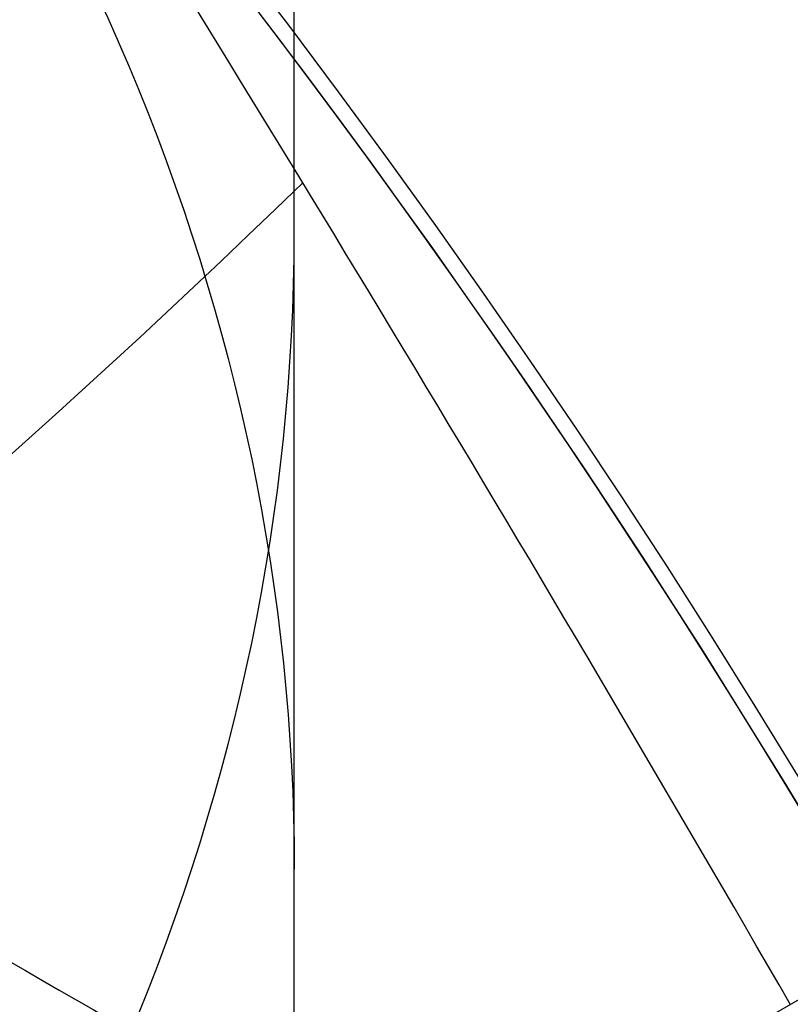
# Model space of a CAD drawing. Header units: millimetres. Extents: x -273 to 273, y -262 to 262.
# Tile 154 of 256: x 0.961 to 1.07, y 0.618 to 0.756. Entities that reach past the tile are written whole.
import ezdxf

# ---------------------------------------------------------------- set-up
doc = ezdxf.new("R2010")
doc.units = ezdxf.units.MM
doc.header["$MEASUREMENT"] = 0
doc.layers.add('Default', color=7, linetype='Continuous', true_color=0x000000)

# ---------------------------------------------------------------- blocks, each defined once
blk = doc.blocks.new('Block 01')
at = {"layer": 'Default', "color": 9, "true_color": 0xbfbfbf, "extrusion": (0.8660254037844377, 0.5000000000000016, -5.279685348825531e-16)}
blk.add_arc((-78.44800649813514, 794.3495265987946, 0.9999999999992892), 80.70000000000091, 206.9628232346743, 345.6440204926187, dxfattribs=at)
at = {"layer": 'Default', "color": 9, "true_color": 0xbfbfbf, "extrusion": (0.8660254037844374, 0.500000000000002, 0)}
blk.add_arc((-78.44800649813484, 794.3495265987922, 0.9999999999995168), 80.70000000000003, 327.7092750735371, 345.6440204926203, dxfattribs=at)
at = {"layer": 'Default', "color": 9, "true_color": 0xbfbfbf, "extrusion": (0.8660251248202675, 0.5000004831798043, 4.920157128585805e-08)}
blk.add_arc((-78.44795629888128, 794.3495472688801, 0.699953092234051), 81.00005451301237, 206.4972365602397, 343.5820834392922, dxfattribs=at)
at = {"layer": 'Default', "color": 9, "true_color": 0xbfbfbf, "extrusion": (0.8660254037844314, 0.5000000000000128, 0)}
blk.add_arc((-78.44800649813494, 794.3495265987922, -0.2865147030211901), 80.99999999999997, 204.7187670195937, 344.3612688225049, dxfattribs=at)
at = {"layer": 'Default', "color": 9, "true_color": 0xbfbfbf, "extrusion": (0.8660254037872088, 0.4999999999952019, 1.495327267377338e-12)}
blk.add_arc((-78.44800649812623, 794.3495265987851, -0.6999999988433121), 80.99999999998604, 205.9708691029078, 344.9246180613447, dxfattribs=at)
at = {"layer": 'Default', "color": 9, "true_color": 0xbfbfbf, "extrusion": (0.8660257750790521, 0.4999993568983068, -8.259251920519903e-08)}
blk.add_arc((-78.44796545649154, 794.3495442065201, -0.9999507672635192), 80.70004528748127, 206.5528344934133, 346.1401302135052, dxfattribs=at)
at = {"layer": 'Default', "color": 9, "true_color": 0xbfbfbf}
for points, knots in [([(0.9999999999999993, 0.9625595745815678, 779.189699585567), (0.9999999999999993, 1.280998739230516, 768.9222849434), (0.9999999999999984, 1.608226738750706, 758.6551502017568), (0.9999999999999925, 2.16290841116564, 741.7134129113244), (0.9999999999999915, 2.385163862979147, 735.0386403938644), (0.9999999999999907, 2.680020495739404, 726.3185048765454), (0.9999999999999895, 2.749496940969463, 724.2730361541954), (0.9999999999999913, 2.950221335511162, 718.3886082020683), (0.9999999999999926, 3.082223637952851, 714.5496747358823), (0.9999999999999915, 3.277304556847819, 708.9117359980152), (0.9999999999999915, 3.339734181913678, 707.1127082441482), (0.9999999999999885, 3.555340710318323, 700.9136911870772), (0.9999999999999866, 3.70928984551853, 696.5137288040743), (0.9999999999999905, 3.950457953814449, 689.6254209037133), (0.9999999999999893, 4.037597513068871, 687.1370725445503), (0.9999999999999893, 4.243346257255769, 681.2464907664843), (0.9999999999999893, 4.361796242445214, 677.8442516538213), (0.9999999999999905, 4.515059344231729, 673.3905213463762), (0.9999999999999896, 4.551104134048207, 672.3390726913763), (0.9999999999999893, 4.654748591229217, 669.3007794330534), (0.9999999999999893, 4.721901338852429, 667.3139195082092), (0.9999999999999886, 4.819302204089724, 664.3890582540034), (0.9999999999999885, 4.850315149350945, 663.4510824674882), (0.9999999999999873, 4.939106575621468, 660.7418510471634), (0.9999999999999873, 4.996199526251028, 658.9705727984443), (0.9999999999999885, 5.078196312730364, 656.3635239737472), (0.9999999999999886, 5.104171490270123, 655.5277872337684), (0.9999999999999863, 5.178117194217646, 653.1145003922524), (0.9999999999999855, 5.225159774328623, 651.5369216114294), (0.9999999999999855, 5.29177571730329, 649.2151569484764), (0.9999999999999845, 5.312728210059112, 648.4710108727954), (0.9999999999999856, 5.371892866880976, 646.3223061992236), (0.9999999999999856, 5.408934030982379, 644.9177149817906), (0.9999999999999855, 5.460257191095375, 642.8504632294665), (0.9999999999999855, 5.476222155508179, 642.1878448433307), (0.9999999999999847, 5.520726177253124, 640.2741157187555), (0.9999999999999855, 5.547853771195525, 639.0229716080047), (0.9999999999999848, 5.58403775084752, 637.1812211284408), (0.9999999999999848, 5.595070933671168, 636.5906540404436), (0.9999999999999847, 5.633113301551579, 634.4275768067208), (0.9999999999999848, 5.656253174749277, 632.854995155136), (0.9999999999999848, 5.683104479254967, 630.3453829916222), (0.9999999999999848, 5.690876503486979, 629.4083981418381), (0.9999999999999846, 5.704959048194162, 626.7757251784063), (0.9999999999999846, 5.705103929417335, 625.0799908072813), (0.9999999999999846, 5.686627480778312, 622.6148386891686), (0.9999999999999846, 5.678186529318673, 621.8453577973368), (0.9999999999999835, 5.64545024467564, 619.6685621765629), (0.9999999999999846, 5.613843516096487, 618.2613429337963), (0.9999999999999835, 5.547641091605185, 616.2076259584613), (0.9999999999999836, 5.523868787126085, 615.5607945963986), (0.9999999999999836, 5.446622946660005, 613.7124725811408), (0.9999999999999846, 5.385124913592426, 612.5113068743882), (0.9999999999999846, 5.275243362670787, 610.7489796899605), (0.9999999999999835, 5.237283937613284, 610.1871802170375), (0.9999999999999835, 5.118499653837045, 608.5617062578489), (0.9999999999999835, 5.029625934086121, 607.4986175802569), (0.9999999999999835, 4.881019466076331, 605.9291952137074), (0.9999999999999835, 4.83032082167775, 605.4220101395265), (0.9999999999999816, 4.673910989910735, 603.9353326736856), (0.9999999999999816, 4.560934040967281, 602.956608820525), (0.9999999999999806, 4.379236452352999, 601.5028346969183), (0.9999999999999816, 4.317553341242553, 601.0269018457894), (0.9999999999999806, 4.12857482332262, 599.6160337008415), (0.9999999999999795, 3.995433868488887, 598.6818870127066), (0.9999999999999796, 3.786684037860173, 597.287361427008), (0.9999999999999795, 3.716032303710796, 596.826235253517), (0.9999999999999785, 3.50066539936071, 595.4488499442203), (0.9999999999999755, 3.351765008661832, 594.5332490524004), (0.9999999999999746, 3.122282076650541, 593.1623081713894), (0.9999999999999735, 3.044892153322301, 592.7064300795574), (0.9999999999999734, 2.732205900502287, 590.8863798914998), (0.9999999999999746, 2.48970919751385, 589.5234549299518), (0.9999999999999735, 2.078471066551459, 587.25494673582), (0.9999999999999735, 1.91220008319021, 586.3489072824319), (0.9999999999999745, 1.410808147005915, 583.632654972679), (0.9999999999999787, 1.072868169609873, 581.822963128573), (0.9999999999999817, 0.5711502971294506, 579.1065381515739), (0.9999999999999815, 0.4046971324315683, 578.2002993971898), (0.9999999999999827, -0.09076097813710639, 575.4739079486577), (0.9999999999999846, -0.4145497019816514, 573.6527914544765), (0.9999999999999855, -0.8824460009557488, 570.9120456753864), (0.9999999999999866, -1.035911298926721, 569.9940308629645), (0.9999999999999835, -1.488219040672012, 567.219143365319), (0.9999999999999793, -1.775493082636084, 565.3603697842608), (0.9999999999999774, -2.18030329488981, 562.5551785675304), (0.9999999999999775, -2.311710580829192, 561.6107802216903), (0.9999999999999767, -2.6956154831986, 558.739862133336), (0.9999999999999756, -2.932182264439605, 556.8112103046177), (0.9999999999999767, -3.257130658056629, 553.8923683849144), (0.9999999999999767, -3.36147088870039, 552.9039599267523), (0.9999999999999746, -3.663546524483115, 549.8806416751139), (0.9999999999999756, -3.843391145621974, 547.8439591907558), (0.9999999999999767, -4.083989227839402, 544.7530731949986), (0.9999999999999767, -4.160288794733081, 543.7000679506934), (0.9999999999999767, -4.379039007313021, 540.4594946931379), (0.9999999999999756, -4.504346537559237, 538.2707934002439), (0.9999999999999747, -4.668144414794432, 534.9404097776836), (0.9999999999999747, -4.719466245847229, 533.7993364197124), (0.9999999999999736, -4.865625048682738, 530.2683522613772), (0.9999999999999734, -4.946798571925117, 527.8778965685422), (0.9999999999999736, -5.053184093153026, 524.2318923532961), (0.9999999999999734, -5.086627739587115, 522.9765634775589), (0.9999999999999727, -5.166318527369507, 519.7554249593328), (0.9999999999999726, -5.209125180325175, 517.7895314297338), (0.9999999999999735, -5.261845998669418, 515.1450833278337), (0.9999999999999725, -5.274934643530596, 514.4665890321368), (0.9999999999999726, -5.313790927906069, 512.3949672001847), (0.9999999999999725, -5.338397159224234, 511.0018180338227), (0.9999999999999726, -5.374120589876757, 508.8936473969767), (0.9999999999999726, -5.385971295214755, 508.1786381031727), (0.9999999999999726, -5.421515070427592, 505.9960504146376), (0.9999999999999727, -5.44455021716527, 504.5284613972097), (0.9999999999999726, -5.478716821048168, 502.3080902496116), (0.9999999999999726, -5.490179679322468, 501.5553131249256), (0.9999999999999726, -5.524920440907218, 499.2587152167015), (0.9999999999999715, -5.547960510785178, 497.7148908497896), (0.9999999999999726, -5.582803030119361, 495.3799789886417), (0.9999999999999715, -5.594605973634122, 494.5888914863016), (0.9999999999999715, -5.630680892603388, 492.1773672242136), (0.9999999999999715, -5.655055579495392, 490.5569319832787), (0.9999999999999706, -5.692442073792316, 488.1072702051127), (0.9999999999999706, -5.705190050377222, 487.2780396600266), (0.9999999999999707, -5.74436228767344, 484.7528019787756), (0.9999999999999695, -5.771155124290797, 483.0568005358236), (0.9999999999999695, -5.812589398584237, 480.4943105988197), (0.9999999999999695, -5.826764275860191, 479.6278145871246), (0.9999999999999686, -5.870422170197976, 476.9922073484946), (0.9999999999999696, -5.900470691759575, 475.2231054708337), (0.9999999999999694, -5.94709219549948, 472.5518411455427), (0.9999999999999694, -5.963052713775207, 471.6496680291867), (0.9999999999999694, -6.012209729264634, 468.9091680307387), (0.9999999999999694, -6.046105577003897, 467.0708536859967), (0.9999999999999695, -6.098688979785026, 464.2970022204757), (0.9999999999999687, -6.116670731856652, 463.3614517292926), (0.9999999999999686, -6.171965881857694, 460.5236705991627), (0.9999999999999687, -6.210054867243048, 458.6214550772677), (0.9999999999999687, -6.269009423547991, 455.7533387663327), (0.9999999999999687, -6.289124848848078, 454.7874225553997), (0.9999999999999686, -6.350823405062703, 451.8621084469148), (0.9999999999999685, -6.393205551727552, 449.9027274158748), (0.9999999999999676, -6.458574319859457, 446.9508051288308), (0.9999999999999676, -6.480812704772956, 445.9582472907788), (0.9999999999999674, -6.548807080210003, 442.9572863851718), (0.9999999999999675, -6.595336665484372, 440.9489008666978), (0.9999999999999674, -6.666795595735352, 437.9257695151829), (0.9999999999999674, -6.691023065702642, 436.9110070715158), (0.9999999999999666, -6.764833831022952, 433.8484250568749), (0.9999999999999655, -6.815119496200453, 431.8006224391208), (0.9999999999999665, -6.891976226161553, 428.7210187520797), (0.9999999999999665, -6.917935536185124, 427.689202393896), (0.9999999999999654, -7.023149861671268, 423.5381438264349), (0.9999999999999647, -7.103971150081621, 420.4189414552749), (0.9999999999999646, -7.241138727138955, 415.2075659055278), (0.9999999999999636, -7.296784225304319, 413.1153741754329), (0.9999999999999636, -7.437003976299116, 407.8807120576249), (0.9999999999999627, -7.522078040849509, 404.7382550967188), (0.9999999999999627, -7.635937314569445, 400.5500160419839), (0.9999999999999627, -7.664407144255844, 399.5042253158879), (0.9999999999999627, -7.749700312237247, 396.3732967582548), (0.9999999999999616, -7.806582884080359, 394.2881605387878), (0.9999999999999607, -7.891672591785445, 391.1648765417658), (0.9999999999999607, -7.919936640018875, 390.1267303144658), (0.9999999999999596, -8.004297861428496, 387.0239288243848), (0.9999999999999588, -8.060283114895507, 384.9592705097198), (0.9999999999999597, -8.14361918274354, 381.8691233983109), (0.9999999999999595, -8.171199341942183, 380.8436407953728), (0.9999999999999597, -8.253224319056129, 377.7832600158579), (0.9999999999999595, -8.307391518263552, 375.7483543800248), (0.9999999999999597, -8.387610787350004, 372.7048750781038), (0.9999999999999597, -8.414063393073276, 371.6963119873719), (0.9999999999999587, -8.492453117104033, 368.6903561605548), (0.9999999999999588, -8.54395021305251, 366.6929519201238), (0.9999999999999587, -8.619791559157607, 363.7073823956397), (0.9999999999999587, -8.644707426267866, 362.7192316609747), (0.9999999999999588, -8.718267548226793, 359.7774156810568), (0.9999999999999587, -8.766311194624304, 357.8237353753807), (0.9999999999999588, -8.836616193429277, 354.9050284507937), (0.9999999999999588, -8.859620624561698, 353.9400197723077), (0.9999999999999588, -8.927260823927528, 351.0697687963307), (0.9999999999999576, -8.971136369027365, 349.1645085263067), (0.9999999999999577, -9.034850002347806, 346.3193275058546), (0.9999999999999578, -9.055602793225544, 345.3794272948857), (0.9999999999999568, -9.116336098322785, 342.5858762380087), (0.9999999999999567, -9.155397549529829, 340.7322053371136), (0.9999999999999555, -9.21156898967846, 337.9649235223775), (0.9999999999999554, -9.229764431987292, 337.0513347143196), (0.9999999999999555, -9.282706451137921, 334.3373276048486), (0.9999999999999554, -9.31637641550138, 332.5368882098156), (0.9999999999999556, -9.364159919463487, 329.8495882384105), (0.9999999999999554, -9.379526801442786, 328.9627500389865), (0.9999999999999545, -9.423894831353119, 326.3288391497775), (0.9999999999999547, -9.451664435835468, 324.5817456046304), (0.9999999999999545, -9.490320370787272, 321.9742184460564), (0.9999999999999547, -9.502621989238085, 321.1138059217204), (0.9999999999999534, -9.53931983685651, 318.4428241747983), (0.9999999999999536, -9.562072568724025, 316.6322322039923), (0.9999999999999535, -9.59311716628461, 313.8735154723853), (0.9999999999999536, -9.60313404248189, 312.9254102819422), (0.9999999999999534, -9.630812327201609, 310.1118496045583), (0.9999999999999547, -9.646493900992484, 308.2463744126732), (0.9999999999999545, -9.665478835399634, 305.4627481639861), (0.9999999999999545, -9.671023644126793, 304.5446125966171), (0.9999999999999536, -9.689922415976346, 300.9248933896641), (0.9999999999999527, -9.697519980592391, 298.223278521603), (0.9999999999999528, -9.697964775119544, 293.7590302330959), (0.9999999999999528, -9.695019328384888, 291.9963982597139), (0.9999999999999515, -9.679547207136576, 287.6344381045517), (0.9999999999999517, -9.663126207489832, 285.0351232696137), (0.9999999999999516, -9.631127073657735, 281.5788330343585), (0.9999999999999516, -9.62236325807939, 280.7217952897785), (0.9999999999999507, -9.593669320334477, 278.1613667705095), (0.9999999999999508, -9.571257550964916, 276.4580037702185), (0.9999999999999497, -9.532633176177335, 273.9073598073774), (0.9999999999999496, -9.518965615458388, 273.0600403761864), (0.9999999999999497, -9.461142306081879, 269.6828585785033), (0.9999999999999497, -9.410324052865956, 267.1531103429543), (0.9999999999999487, -9.274660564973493, 261.2689274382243), (0.9999999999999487, -9.184113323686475, 257.9146251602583), (0.9999999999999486, -9.080691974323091, 254.5607204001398)], [-52.550842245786, -52.550842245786, -52.550842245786, -52.550842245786, -49.46913893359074, -49.46913893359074, -47.4655976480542, -47.4655976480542, -46.85160315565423, -46.85160315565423, -45.69924249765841, -45.69924249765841, -45.15920929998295, -45.15920929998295, -43.83841285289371, -43.83841285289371, -43.09145074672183, -43.09145074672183, -42.07016064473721, -42.07016064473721, -41.75454075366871, -41.75454075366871, -41.15814246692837, -41.15814246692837, -40.87659596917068, -40.87659596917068, -40.34493663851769, -40.34493663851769, -40.0940945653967, -40.0940945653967, -39.62061078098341, -39.62061078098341, -39.39727851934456, -39.39727851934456, -38.97575503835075, -38.97575503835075, -38.7769118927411, -38.7769118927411, -38.40148105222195, -38.40148105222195, -38.22428011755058, -38.22428011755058, -37.75245740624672, -37.75245740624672, -37.47135337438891, -37.47135337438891, -36.96264374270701, -36.96264374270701, -36.73178726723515, -36.73178726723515, -36.30953076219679, -36.30953076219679, -36.11535254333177, -36.11535254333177, -35.75454985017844, -35.75454985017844, -35.58562806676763, -35.58562806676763, -35.26560732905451, -35.26560732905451, -35.11269552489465, -35.11269552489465, -34.81714271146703, -34.81714271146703, -34.67317006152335, -34.67317006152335, -34.3901024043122, -34.3901024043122, -34.25015097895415, -34.25015097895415, -33.97186621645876, -33.97186621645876, -33.83314642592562, -33.83314642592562, -33.41785203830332, -33.41785203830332, -33.14150159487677, -33.14150159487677, -32.58920977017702, -32.58920977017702, -32.31279060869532, -32.31279060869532, -31.75789578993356, -31.75789578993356, -31.47867158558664, -31.47867158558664, -30.91444265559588, -30.91444265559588, -30.62839736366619, -30.62839736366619, -30.04550089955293, -30.04550089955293, -29.74733536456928, -29.74733536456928, -29.13398988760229, -29.13398988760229, -28.81726423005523, -28.81726423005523, -28.15960618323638, -28.15960618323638, -27.81694073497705, -27.81694073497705, -27.09940437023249, -27.09940437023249, -26.72267315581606, -26.72267315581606, -26.1327670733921, -26.1327670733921, -25.92918096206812, -25.92918096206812, -25.51117119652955, -25.51117119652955, -25.29663895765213, -25.29663895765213, -24.85630806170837, -24.85630806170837, -24.63044874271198, -24.63044874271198, -24.16724985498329, -24.16724985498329, -23.9298971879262, -23.9298971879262, -23.44371162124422, -23.44371162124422, -23.1949130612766, -23.1949130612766, -22.68604916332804, -22.68604916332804, -22.42606558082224, -22.42606558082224, -21.89525851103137, -21.89525851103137, -21.62456422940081, -21.62456422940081, -21.07297624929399, -21.07297624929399, -20.7922592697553, -20.7922592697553, -20.22148029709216, -20.22148029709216, -19.93164261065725, -19.93164261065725, -19.3436908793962, -19.3436908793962, -19.04584880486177, -19.04584880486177, -18.44317153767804, -18.44317153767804, -18.13865605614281, -18.13865605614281, -17.52413012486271, -17.52413012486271, -17.21448726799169, -17.21448726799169, -16.2784125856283, -16.2784125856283, -15.6505331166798, -15.6505331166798, -14.70745062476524, -14.70745062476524, -14.39359716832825, -14.39359716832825, -13.76782357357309, -13.76782357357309, -13.45626429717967, -13.45626429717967, -12.83663912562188, -12.83663912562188, -12.52888309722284, -12.52888309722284, -11.91819516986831, -11.91819516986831, -11.61552218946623, -11.61552218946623, -11.01610182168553, -11.01610182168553, -10.71956238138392, -10.71956238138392, -10.13328115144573, -10.13328115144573, -9.843696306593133, -9.843696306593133, -9.27196677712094, -9.27196677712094, -8.989928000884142, -8.989928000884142, -8.433703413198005, -8.433703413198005, -8.159572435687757, -8.159572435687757, -7.619346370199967, -7.619346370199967, -7.353254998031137, -7.353254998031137, -6.829060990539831, -6.829060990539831, -6.570910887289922, -6.570910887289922, -6.027690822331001, -6.027690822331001, -5.743243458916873, -5.743243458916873, -5.18358175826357, -5.18358175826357, -4.908136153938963, -4.908136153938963, -4.097651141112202, -4.097651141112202, -3.568861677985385, -3.568861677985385, -2.789054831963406, -2.789054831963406, -2.531930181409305, -2.531930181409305, -2.020878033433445, -2.020878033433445, -1.766649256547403, -1.766649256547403, -1.007574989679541, -1.007574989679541, -0.000925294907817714, -0.000925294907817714, -0.000925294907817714, -0.000925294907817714]), ([(0.9999999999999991, -0.2052013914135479, 771.7291281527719), (0.9999999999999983, 0.03975907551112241, 763.9344681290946), (0.9999999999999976, 0.2898410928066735, 756.1399690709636), (0.9999999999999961, 0.7635466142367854, 741.6708128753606), (0.9999999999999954, 0.9858062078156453, 734.9961111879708), (0.9999999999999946, 1.280655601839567, 726.2760610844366), (0.9999999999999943, 1.350131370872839, 724.2306072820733), (0.9999999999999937, 1.550852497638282, 718.3462274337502), (0.9999999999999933, 1.682852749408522, 714.5073271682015), (0.9999999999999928, 1.877930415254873, 708.8694455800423), (0.9999999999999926, 1.940358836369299, 707.070441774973), (0.9999999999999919, 2.1559601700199, 700.871538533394), (0.9999999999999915, 2.309905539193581, 696.4716660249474), (0.9999999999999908, 2.551066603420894, 689.5835586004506), (0.9999999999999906, 2.638202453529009, 687.0953208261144), (0.9999999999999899, 2.843937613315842, 681.2051568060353), (0.9999999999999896, 2.962378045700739, 677.8032248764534), (0.9999999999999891, 3.115628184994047, 673.3499515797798), (0.999999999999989, 3.151668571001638, 672.2986527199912), (0.9999999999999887, 3.255297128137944, 669.2608965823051), (0.9999999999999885, 3.32243878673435, 667.2744239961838), (0.9999999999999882, 3.419822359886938, 664.3501933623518), (0.9999999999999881, 3.450828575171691, 663.4124608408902), (0.9999999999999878, 3.539596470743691, 660.704074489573), (0.9999999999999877, 3.596673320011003, 658.9333980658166), (0.9999999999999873, 3.678645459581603, 656.3273161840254), (0.9999999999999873, 3.704611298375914, 655.4919445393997), (0.999999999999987, 3.778525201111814, 653.0798993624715), (0.9999999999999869, 3.825546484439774, 651.503197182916), (0.9999999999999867, 3.892130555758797, 649.1828278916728), (0.9999999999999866, 3.913071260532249, 648.4392005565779), (0.9999999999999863, 3.972196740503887, 646.2922325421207), (0.9999999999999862, 4.009212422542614, 644.8888592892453), (0.999999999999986, 4.060498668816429, 642.8235324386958), (0.9999999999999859, 4.076450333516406, 642.161620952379), (0.9999999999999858, 4.120911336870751, 640.2502285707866), (0.9999999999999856, 4.14801225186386, 639.0007143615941), (0.9999999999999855, 4.184159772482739, 637.1615244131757), (0.9999999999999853, 4.19518031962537, 636.57188790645), (0.9999999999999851, 4.233168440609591, 634.4129167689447), (0.999999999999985, 4.256278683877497, 632.8435107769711), (0.9999999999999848, 4.283098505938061, 630.3395495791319), (0.9999999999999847, 4.290862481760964, 629.4050399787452), (0.9999999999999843, 4.3049359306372, 626.7807965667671), (0.9999999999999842, 4.305114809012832, 625.0910165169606), (0.999999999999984, 4.286757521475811, 622.6353096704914), (0.9999999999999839, 4.278371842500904, 621.8693201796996), (0.9999999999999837, 4.245857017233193, 619.7039926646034), (0.9999999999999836, 4.21447517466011, 618.3047490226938), (0.9999999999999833, 4.148732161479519, 616.2634379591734), (0.9999999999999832, 4.12514340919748, 615.6210389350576), (0.9999999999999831, 4.048541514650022, 613.7866823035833), (0.999999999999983, 3.987582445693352, 612.5950460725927), (0.9999999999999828, 3.878670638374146, 610.8472161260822), (0.9999999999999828, 3.841069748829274, 610.2903893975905), (0.9999999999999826, 3.723445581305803, 608.6798807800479), (0.9999999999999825, 3.635454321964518, 607.6267784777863), (0.9999999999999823, 3.488318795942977, 606.0721949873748), (0.9999999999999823, 3.438128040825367, 605.569870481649), (0.9999999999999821, 3.283251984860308, 604.0971539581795), (0.999999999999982, 3.171363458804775, 603.1275236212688), (0.9999999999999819, 2.991376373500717, 601.6869588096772), (0.9999999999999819, 2.930246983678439, 601.2151505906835), (0.9999999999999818, 2.742844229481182, 599.8156275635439), (0.9999999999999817, 2.610761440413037, 598.8886963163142), (0.9999999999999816, 2.403598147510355, 597.5044463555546), (0.9999999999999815, 2.333431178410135, 597.0463870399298), (0.9999999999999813, 2.119379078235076, 595.6771341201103), (0.9999999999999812, 1.971324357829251, 594.7665961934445), (0.9999999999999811, 1.743064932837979, 593.402754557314), (0.9999999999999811, 1.666031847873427, 592.9489163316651), (0.999999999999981, 1.354493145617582, 591.1353137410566), (0.9999999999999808, 1.112800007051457, 589.7767941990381), (0.9999999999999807, 0.7026845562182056, 587.5143018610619), (0.9999999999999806, 0.5367179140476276, 586.6098754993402), (0.9999999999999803, 0.035694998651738, 583.8955381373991), (0.9999999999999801, -0.3021880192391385, 582.0861495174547), (0.9999999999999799, -0.8040808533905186, 579.3688656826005), (0.9999999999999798, -0.9707572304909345, 578.4614631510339), (0.9999999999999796, -1.467305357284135, 575.7292890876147), (0.9999999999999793, -1.791945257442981, 573.9035507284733), (0.9999999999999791, -2.261264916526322, 571.1548994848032), (0.999999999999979, -2.415306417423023, 570.2336020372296), (0.9999999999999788, -2.869558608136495, 567.4473514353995), (0.9999999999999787, -3.158147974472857, 565.5804883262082), (0.9999999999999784, -3.564914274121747, 562.762602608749), (0.9999999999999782, -3.697004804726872, 561.8136061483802), (0.999999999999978, -4.082972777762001, 558.9282844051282), (0.9999999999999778, -4.320842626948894, 556.9898160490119), (0.9999999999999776, -4.647599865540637, 554.0561529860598), (0.9999999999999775, -4.752521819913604, 553.0627493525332), (0.9999999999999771, -5.056228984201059, 550.0247599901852), (0.999999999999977, -5.237049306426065, 547.9783932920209), (0.9999999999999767, -5.478921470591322, 544.8733274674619), (0.9999999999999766, -5.555603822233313, 543.8158340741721), (0.9999999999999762, -5.775360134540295, 540.5628881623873), (0.999999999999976, -5.90123965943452, 538.3662981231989), (0.9999999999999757, -6.065739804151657, 535.024765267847), (0.9999999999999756, -6.117259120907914, 533.8804352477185), (0.9999999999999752, -6.263903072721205, 530.3412794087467), (0.999999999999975, -6.345337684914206, 527.9459071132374), (0.9999999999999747, -6.452022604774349, 524.2933648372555), (0.9999999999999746, -6.48554370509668, 523.036415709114), (0.9999999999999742, -6.565390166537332, 519.8121244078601), (0.999999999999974, -6.608270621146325, 517.8446980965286), (0.9999999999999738, -6.661070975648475, 515.1984166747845), (0.9999999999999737, -6.674175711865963, 514.5196220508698), (0.9999999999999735, -6.713072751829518, 512.4473730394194), (0.9999999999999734, -6.737701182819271, 511.0538969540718), (0.9999999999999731, -6.773451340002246, 508.9453584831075), (0.9999999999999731, -6.785308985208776, 508.2303083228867), (0.9999999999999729, -6.820868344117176, 506.0478120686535), (0.9999999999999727, -6.843910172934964, 504.5803553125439), (0.9999999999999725, -6.878081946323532, 502.3602769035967), (0.9999999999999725, -6.889545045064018, 501.6076602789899), (0.9999999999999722, -6.924282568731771, 499.3117057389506), (0.999999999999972, -6.947317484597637, 497.7683642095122), (0.9999999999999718, -6.98214837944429, 495.4342466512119), (0.9999999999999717, -6.993946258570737, 494.6434706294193), (0.9999999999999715, -7.030002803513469, 492.2329982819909), (0.9999999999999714, -7.054362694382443, 490.6133034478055), (0.9999999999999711, -7.091723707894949, 488.1648017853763), (0.999999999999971, -7.104462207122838, 487.3359909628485), (0.9999999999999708, -7.143603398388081, 484.8120925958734), (0.9999999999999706, -7.170373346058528, 483.1170107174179), (0.9999999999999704, -7.211770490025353, 480.5559323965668), (0.9999999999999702, -7.225932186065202, 479.689928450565), (0.99999999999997, -7.269548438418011, 477.05584621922), (0.9999999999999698, -7.299567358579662, 475.2877772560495), (0.9999999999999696, -7.346142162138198, 472.6180800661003), (0.9999999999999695, -7.362086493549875, 471.7164411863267), (0.9999999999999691, -7.411193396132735, 468.9775661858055), (0.999999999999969, -7.445054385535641, 467.1403425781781), (0.9999999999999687, -7.497583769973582, 464.3681326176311), (0.9999999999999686, -7.515547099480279, 463.4331329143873), (0.9999999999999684, -7.570786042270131, 460.5970035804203), (0.9999999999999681, -7.608836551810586, 458.6958890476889), (0.9999999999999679, -7.667732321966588, 455.8294188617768), (0.9999999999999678, -7.687827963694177, 454.8640478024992), (0.9999999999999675, -7.749466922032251, 451.9403483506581), (0.9999999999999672, -7.791808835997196, 449.9820368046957), (0.999999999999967, -7.8571169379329, 447.0317037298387), (0.9999999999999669, -7.879335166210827, 446.039665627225), (0.9999999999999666, -7.947269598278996, 443.040224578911), (0.9999999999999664, -7.993759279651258, 441.0328391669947), (0.9999999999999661, -8.065158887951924, 438.0111839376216), (0.999999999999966, -8.089366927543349, 436.996897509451), (0.9999999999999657, -8.16312078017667, 433.935686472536), (0.9999999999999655, -8.213369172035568, 431.8887788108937), (0.9999999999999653, -8.29017147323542, 428.8104846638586), (0.9999999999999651, -8.316113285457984, 427.779082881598), (0.9999999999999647, -8.421262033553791, 423.6295282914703), (0.9999999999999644, -8.502036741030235, 420.5114153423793), (0.9999999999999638, -8.639134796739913, 415.301706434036), (0.9999999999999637, -8.694756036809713, 413.2100918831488), (0.9999999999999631, -8.834924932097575, 407.9766352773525), (0.9999999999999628, -8.919974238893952, 404.8348066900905), (0.9999999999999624, -9.033806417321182, 400.6473439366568), (0.9999999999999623, -9.062271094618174, 399.6017010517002), (0.999999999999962, -9.147552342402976, 396.4711265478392), (0.9999999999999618, -9.204429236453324, 394.3861965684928), (0.9999999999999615, -9.289513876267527, 391.2631780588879), (0.9999999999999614, -9.31777740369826, 390.2250910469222), (0.999999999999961, -9.402140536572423, 387.1223808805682), (0.9999999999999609, -9.458129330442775, 385.0577547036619), (0.9999999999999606, -9.541474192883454, 381.9676132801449), (0.9999999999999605, -9.569058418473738, 380.9421041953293), (0.9999999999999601, -9.651098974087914, 377.8815598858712), (0.9999999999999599, -9.705278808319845, 375.8465172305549), (0.9999999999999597, -9.785520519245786, 372.8027908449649), (0.9999999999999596, -9.811981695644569, 371.7941176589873), (0.9999999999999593, -9.890400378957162, 368.7877490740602), (0.999999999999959, -9.941918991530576, 366.7900421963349), (0.9999999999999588, -10.0177960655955, 363.8039778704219), (0.9999999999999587, -10.04272487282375, 362.8156349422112), (0.9999999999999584, -10.11632688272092, 359.8731611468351), (0.9999999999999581, -10.16440059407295, 357.9190152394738), (0.9999999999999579, -10.23475404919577, 354.9995696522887), (0.9999999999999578, -10.25777558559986, 354.034287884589), (0.9999999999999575, -10.32546992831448, 351.163137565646), (0.9999999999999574, -10.36938359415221, 349.2572510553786), (0.999999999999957, -10.433157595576, 346.4110910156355), (0.9999999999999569, -10.45393136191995, 345.4708380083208), (0.9999999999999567, -10.51473010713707, 342.6761499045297), (0.9999999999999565, -10.55383703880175, 340.8216947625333), (0.9999999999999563, -10.61007961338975, 338.0531977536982), (0.9999999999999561, -10.62829949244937, 337.1391779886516), (0.9999999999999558, -10.68131693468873, 334.4238014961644), (0.9999999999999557, -10.71503879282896, 332.6224236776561), (0.9999999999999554, -10.762902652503, 329.9336785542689), (0.9999999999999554, -10.7782968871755, 329.0463336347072), (0.999999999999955, -10.8227485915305, 326.410829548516), (0.9999999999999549, -10.85057526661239, 324.6626495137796), (0.9999999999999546, -10.88931877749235, 322.0534572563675), (0.9999999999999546, -10.90164996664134, 321.1924661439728), (0.9999999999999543, -10.93844127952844, 318.5196234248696), (0.9999999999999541, -10.96125860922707, 316.7077490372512), (0.9999999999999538, -10.99240361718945, 313.9470411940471), (0.9999999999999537, -11.00245550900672, 312.9982273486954), (0.9999999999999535, -11.03023938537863, 310.1824642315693), (0.9999999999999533, -11.04599193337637, 308.3154951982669), (0.9999999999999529, -11.0650839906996, 305.5295941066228), (0.9999999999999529, -11.07066441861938, 304.6106776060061), (0.9999999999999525, -11.08970462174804, 300.9877286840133), (0.9999999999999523, -11.09740779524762, 298.2836648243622), (0.9999999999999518, -11.09802542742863, 293.8152786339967), (0.9999999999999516, -11.09514746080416, 292.0509579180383), (0.9999999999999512, -11.07983907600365, 287.6847548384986), (0.9999999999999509, -11.06351255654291, 285.0828856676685), (0.9999999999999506, -11.03163321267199, 281.6231920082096), (0.9999999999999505, -11.02289856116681, 280.7653054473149), (0.9999999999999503, -10.99429016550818, 278.2023441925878), (0.99999999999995, -10.97193319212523, 276.4972971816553), (0.9999999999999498, -10.9333871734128, 273.9441370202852), (0.9999999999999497, -10.91974508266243, 273.0959854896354), (0.9999999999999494, -10.86202136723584, 269.7155293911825), (0.9999999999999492, -10.81127225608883, 267.1833387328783), (0.9999999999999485, -10.67568597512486, 261.2905291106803), (0.9999999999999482, -10.58511832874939, 257.9300429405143), (0.9999999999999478, -10.48135596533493, 254.5607203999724)], [0.742078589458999, 0.742078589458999, 0.742078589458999, 0.742078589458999, 3.081672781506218, 3.081672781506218, 5.085228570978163, 5.085228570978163, 5.699229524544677, 5.699229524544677, 6.851600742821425, 6.851600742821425, 7.391636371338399, 7.391636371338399, 8.712429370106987, 8.712429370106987, 9.459371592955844, 9.459371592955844, 10.48058769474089, 10.48058769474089, 10.79616825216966, 10.79616825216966, 11.39246091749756, 11.39246091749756, 11.6739394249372, 11.6739394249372, 12.20542761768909, 12.20542761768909, 12.45616459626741, 12.45616459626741, 12.92939376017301, 12.92939376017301, 13.15257433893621, 13.15257433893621, 13.57373986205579, 13.57373986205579, 13.77237444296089, 13.77237444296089, 14.14732293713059, 14.14732293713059, 14.32424782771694, 14.32424782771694, 14.79512620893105, 14.79512620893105, 15.07549266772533, 15.07549266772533, 15.5824250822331, 15.5824250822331, 15.81223812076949, 15.81223812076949, 16.2321086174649, 16.2321086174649, 16.42495946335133, 16.42495946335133, 16.78290532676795, 16.78290532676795, 16.95033443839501, 16.95033443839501, 17.2673534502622, 17.2673534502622, 17.41880188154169, 17.41880188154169, 17.71161253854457, 17.71161253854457, 17.85433926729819, 17.85433926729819, 18.13522422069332, 18.13522422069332, 18.27424665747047, 18.27424665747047, 18.55099645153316, 18.55099645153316, 18.68909745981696, 18.68909745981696, 19.10305581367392, 19.10305581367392, 19.37891870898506, 19.37891870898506, 19.93112780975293, 19.93112780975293, 20.20790738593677, 20.20790738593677, 20.76422196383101, 20.76422196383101, 21.04445097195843, 21.04445097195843, 21.61114858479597, 21.61114858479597, 21.89859350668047, 21.89859350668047, 22.48447090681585, 22.48447090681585, 22.78415035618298, 22.78415035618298, 23.40042640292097, 23.40042640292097, 23.71850893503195, 23.71850893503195, 24.37855119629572, 24.37855119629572, 24.72220143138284, 24.72220143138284, 25.44122734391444, 25.44122734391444, 25.81845179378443, 25.81845179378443, 26.40882859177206, 26.40882859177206, 26.61250850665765, 26.61250850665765, 27.03062390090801, 27.03062390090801, 27.24517225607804, 27.24517225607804, 27.6854713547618, 27.6854713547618, 27.91128655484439, 27.91128655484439, 28.37434883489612, 28.37434883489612, 28.61161227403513, 28.61161227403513, 29.09758433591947, 29.09758433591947, 29.34626138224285, 29.34626138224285, 29.85485839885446, 29.85485839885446, 30.11469894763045, 30.11469894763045, 30.64520548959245, 30.64520548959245, 30.91574426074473, 30.91574426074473, 31.46701470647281, 31.46701470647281, 31.74757137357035, 31.74757137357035, 32.31803005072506, 32.31803005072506, 32.60770926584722, 32.60770926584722, 33.19535043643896, 33.19535043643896, 33.49304179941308, 33.49304179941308, 34.09542957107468, 34.09542957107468, 34.39980757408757, 34.39980757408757, 35.01407576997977, 35.01407576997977, 35.32359967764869, 35.32359967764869, 36.2593639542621, 36.2593639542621, 36.88708132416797, 36.88708132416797, 37.82999197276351, 37.82999197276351, 38.14380664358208, 38.14380664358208, 38.76952949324, 38.76952949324, 39.08107655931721, 39.08107655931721, 39.70070316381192, 39.70070316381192, 40.00847265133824, 40.00847265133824, 40.61921265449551, 40.61921265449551, 40.92192411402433, 40.92192411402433, 41.52144609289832, 41.52144609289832, 41.81804855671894, 41.81804855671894, 42.40448009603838, 42.40448009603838, 42.69415212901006, 42.69415212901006, 43.26607993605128, 43.26607993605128, 43.54822969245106, 43.54822969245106, 44.10469970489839, 44.10469970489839, 44.37896497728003, 44.37896497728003, 44.9194824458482, 44.9194824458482, 45.18573069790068, 45.18573069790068, 45.71026023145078, 45.71026023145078, 45.96858862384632, 45.96858862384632, 46.5122033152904, 46.5122033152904, 46.7968684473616, 46.7968684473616, 47.3569884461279, 47.3569884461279, 47.63267330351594, 47.63267330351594, 48.44390755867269, 48.44390755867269, 48.9732130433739, 48.9732130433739, 49.75379990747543, 49.75379990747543, 50.01118368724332, 50.01118368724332, 50.52274989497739, 50.52274989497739, 50.77723268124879, 50.77723268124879, 51.53705264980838, 51.53705264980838, 52.5455749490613, 52.5455749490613, 52.5455749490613, 52.5455749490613]), ([(0.6999999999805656, -0.9315207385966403, 580.3305915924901), (0.7785398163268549, -0.9315207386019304, 580.330591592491), (0.9347174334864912, -0.867324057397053, 580.3187341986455), (0.9999999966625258, -0.713744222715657, 580.290367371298), (0.9999999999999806, -0.6365108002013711, 580.2761020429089)], [-4.120305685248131e-11, -4.120305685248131e-11, -4.120305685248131e-11, -4.120305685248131e-11, 0.5, 0.9999999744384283, 0.9999999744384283, 0.9999999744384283, 0.9999999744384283])]:
    blk.add_open_spline(points, degree=3, knots=knots, dxfattribs=at)
blk.add_rational_spline([(0.9999999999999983, -0.4219262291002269, 778.6679999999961), (1.000000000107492, -0.7220661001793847, 778.6679999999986), (0.7000046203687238, -0.7220707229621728, 778.6680000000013), (0.7000023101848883, -0.7220707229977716, 778.6680000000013), (0.6999999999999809, -0.7220707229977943, 778.668000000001)], [0.9999936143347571, 0.7071099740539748, 1, 0.9999968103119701, 0.9999936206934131], degree=2, knots=[0.4713575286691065, 0.4713575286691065, 0.4713575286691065, 0.9427047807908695, 0.9427047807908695, 0.9427099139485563, 0.9427099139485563, 0.9427099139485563], dxfattribs=at)
for points, degree in [([(0.699999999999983, -0.7292037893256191, 778.8978461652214), (0.7785398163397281, -0.7292037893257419, 778.8978461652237), (0.9348740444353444, -0.66410916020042, 778.8998659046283), (1.000000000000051, -0.5078501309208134, 778.904714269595), (0.9999999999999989, -0.4293480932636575, 778.9071500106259)], 3), ([(0.6999999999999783, -0.4300946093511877, 571.7790342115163), (0.7785398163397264, -0.430094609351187, 571.7790342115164), (0.9347173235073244, -0.4944462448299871, 571.7900203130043), (1.000000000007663, -0.6483964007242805, 571.8163026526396), (0.9999999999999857, -0.7258161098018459, 571.8295197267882)], 3), ([(0.7000000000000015, -0.7366226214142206, 779.1370002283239), (0.7785398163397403, -0.7366226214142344, 779.1370002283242), (0.9348740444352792, -0.671527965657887, 779.1390191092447), (0.9999999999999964, -0.5152688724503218, 779.1438654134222), (1, -0.4367668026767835, 779.1463001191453)], 3), ([(-0.09619690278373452, -1.233382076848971, 778.668000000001), (0.5100208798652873, -0.8833820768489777, 778.668000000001), (1.116238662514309, -0.5333820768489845, 778.668000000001)], 2)]:
    blk.add_open_spline(points, degree=degree, dxfattribs=at)

msp = doc.modelspace()

# ---------------------------------------------------------------- linework, layer by layer
at = {"layer": 'Default', "color": 9, "true_color": 0xbfbfbf}
for centre, radius in [((2.48689957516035e-13, 4.67546815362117e-14, -579.6680000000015), 16), ((1.76744971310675e-13, 1.17676755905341e-15, -67.067876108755), 3.5), ((1.502247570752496e-14, 1.572370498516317e-15, -65.41749310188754), 3.5), ((1.766383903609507e-13, 3.113232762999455e-15, -62.66787610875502), 3), ((1.76717114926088e-13, 1.682889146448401e-15, -65.91787610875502), 2.625), ((2.48689957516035e-13, 4.217312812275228e-14, -582.5224783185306), 2.552031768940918), ((2.581645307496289e-14, 3.38909400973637e-15, -61.26787610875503), 2.4585), ((2.486899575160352e-13, 4.553261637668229e-14, -580.4293920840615), 2), ((2.77542757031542e-13, 3.047517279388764e-14, -558.4680000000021), 1.85), ((1.767849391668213e-13, 4.505931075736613e-16, -68.71787610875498), 1.25), ((1.768200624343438e-13, -1.875601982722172e-16, -70.16787610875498), 1.05), ((2.761611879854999e-13, 3.545958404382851e-14, -555.668000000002), 0.9999999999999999)]:
    msp.add_circle(centre, radius, dxfattribs=at)
for centre, radius, start, end in [((-1.395194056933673e-13, 8.22590239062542e-15), 100.8499999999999, 0.002522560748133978, 180), ((-1.324139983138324e-13, 1.730501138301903e-14, -43.99999999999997), 100.8499999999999, 0.002522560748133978, 180), ((-3.8628076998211e-14, 1.277357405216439e-14, -22), 100.85, 0.002522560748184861, 270), ((3.505158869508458e-14, 1.727075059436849e-14, -44), 100.0500000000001, 0.002522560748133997, 180.0000000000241), ((3.320097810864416e-14, 8.206820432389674e-15), 100.0500000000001, 0.002522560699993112, 180), ((-3.8628076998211e-14, 1.277357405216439e-14, -22), 100.05, 0.00252256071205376, 270), ((2.486899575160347e-13, 4.820173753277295e-14, -579.1680000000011), 15.99999999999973, 269.9999999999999, 89.99999999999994), ((2.48689957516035e-13, 4.464902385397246e-14, -580.168000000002), 16, 270, 89.99999999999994), ((2.486899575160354e-13, 7.48470901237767e-14, -578.6680000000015), 15.49999999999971, 269.9999999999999, 89.9999999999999), ((2.486899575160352e-13, 9.565976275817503e-15, -603.1680000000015), 7.499999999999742, 269.9999999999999, 89.99999999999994), ((2.486899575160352e-13, 4.598129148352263e-14, -580.1680000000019), 7.500000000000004, 270, 89.99999999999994), ((2.48689957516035e-13, 7.789619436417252e-15, -603.668000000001), 6.999999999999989, 269.9999999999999, 89.9999999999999), ((2.48689957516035e-13, 7.345530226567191e-15, -603.6680000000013), 4.458500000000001, 270, 89.99999999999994), ((2.486344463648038e-13, 1.275439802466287e-14, -583.6680000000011), 4.45849999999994, 277.9224263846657, 89.9999999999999), ((2.448644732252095e-14, 7.79312288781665e-15, -62.8678761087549), 4.449999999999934, 59.47667614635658, 239.4766761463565), ((2.185933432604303e-14, -9.758911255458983e-15, -59.66787610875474), 4.450000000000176, 59.47667614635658, 239.4766761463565), ((2.410389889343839e-14, 7.796626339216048e-15, -62.8678761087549), 4.449999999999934, 239.4766761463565, 59.47667614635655), ((2.080400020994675e-14, -9.18803421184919e-15, -59.66787610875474), 4.450000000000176, 239.4766761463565, 59.47667614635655), ((1.76525766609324e-13, 1.571503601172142e-15, -66.16787610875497), 3.5, 0.1740811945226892, 180.1740811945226), ((1.753766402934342e-13, 8.090921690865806e-16, -67.96787610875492), 3.499999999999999, 2.220794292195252, 178.1273680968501), ((3.33066907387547e-15, 2.23850431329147e-15, -66.16787610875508), 3.500000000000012, 0, 89.9999999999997), ((1.376676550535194e-14, 2.016459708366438e-15, -64.66711009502), 3.500000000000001, 0, 89.9999999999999), ((1.789678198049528e-13, 4.439868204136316e-15, -59.66787610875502), 3.000000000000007, 0.1740811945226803, 180.1740811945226), ((1.765272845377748e-13, 1.573240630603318e-15, -65.66787610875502), 3, 0.1740811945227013, 180.1740811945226), ((2.142905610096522e-14, 2.873867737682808e-15, -62.86787610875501), 2.999765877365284, 329.4766761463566, 149.4766761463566), ((2.997251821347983e-14, 4.076401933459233e-15, -59.66787610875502), 2.999765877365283, 329.4766761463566, 149.4766761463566), ((1.765241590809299e-13, 2.016457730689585e-15, -65.66787610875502), 2.625, 0.1740811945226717, 180.1740811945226), ((1.765255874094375e-13, 2.015592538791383e-15, -66.16787610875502), 2.625, 0.1740811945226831, 180.1740811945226), ((1.771915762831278e-13, 4.656708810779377e-15, -59.16787610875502), 2.500000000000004, 0.1740811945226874, 180.1740811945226), ((2.197891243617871e-14, 2.744134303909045e-15, -62.55537610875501), 2.458500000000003, 329.4766761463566, 149.4766761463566), ((2.974346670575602e-14, 3.422327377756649e-15, -59.98037610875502), 2.458500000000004, 329.4766761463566, 149.4766761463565), ((2.48689957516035e-13, 4.265062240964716e-14, -582.190784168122), 2.000000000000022, 269.9999999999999, 89.99999999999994), ((2.486899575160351e-13, 4.775764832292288e-14, -578.668000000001), 2, 270, 89.99999999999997), ((2.779998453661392e-13, 3.330913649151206e-14, -556.168000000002), 1.85, 280.2817592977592, 90.00000000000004), ((2.791100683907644e-13, 2.676055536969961e-14, -560.768000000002), 1.850000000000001, 280.2817592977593, 90.00000000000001), ((2.097795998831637e-14, 2.441837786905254e-15, -62.86787610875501), 2.999765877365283, 149.4766761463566, 329.4766761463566), ((2.978805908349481e-14, 4.140150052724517e-15, -59.66787610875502), 2.999765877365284, 149.4766761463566, 329.4766761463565), ((0.0009480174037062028, 0.0009537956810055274, -69.96787610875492), 1.250951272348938, 270.0435534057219, 180.2176346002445), ((1.785913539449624e-13, 7.674588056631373e-16, -67.96787610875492), 1.25, 5.913251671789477, 174.4349107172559), ((1.767478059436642e-13, 1.277799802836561e-16, -70.16787610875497), 1.05, 0.174081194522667, 180.1740811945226), ((2.757793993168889e-13, 3.547390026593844e-14, -556.168000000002), 1, 3.2461146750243e-14, 180), ((2.76445533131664e-13, 3.544526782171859e-14, -555.168000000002), 1, 3.246114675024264e-14, 180)]:
    msp.add_arc(centre, radius, start, end, dxfattribs=at)
at = {"layer": 'Default', "color": 9, "true_color": 0xbfbfbf, "extrusion": (0.8102067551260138, 0.4677730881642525, 0.3532044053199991)}
msp.add_arc((-7.805284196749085e-12, -746.5529519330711, -281.2871824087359), 2.000000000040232, 270.0000000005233, 281.5258760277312, dxfattribs=at)
at = {"layer": 'Default', "color": 9, "true_color": 0xbfbfbf}
for points, weights, knots in [([(-112.052876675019, 3.686125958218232e-13, -41.67126407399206), (-112.052876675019, -112.052876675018, -41.67126407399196), (-3.551012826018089e-13, -112.052876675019, -41.67126407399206), (112.052876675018, -112.052876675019, -41.67126407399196), (112.052876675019, -3.848246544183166e-13, -41.67126407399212), (112.052876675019, 112.0528766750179, -41.671264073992), (3.859245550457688e-13, 112.052876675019, -41.67126407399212)], [1, 0.7071067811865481, 1, 0.7071067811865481, 1, 0.7071067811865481, 1], [-528.0367412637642, -528.0367412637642, -528.0367412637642, -352.0244941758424, -352.0244941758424, -176.0122470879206, -176.0122470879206, 0, 0, 0]), ([(3.733584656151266e-13, 108.255644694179, -41.67126407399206), (108.255644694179, 108.255644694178, -41.67126407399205), (108.255644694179, -3.295794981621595e-13, -41.67126407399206), (108.255644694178, -108.255644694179, -41.67126407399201), (-3.424886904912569e-13, -108.255644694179, -41.67126407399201), (-108.255644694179, -108.255644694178, -41.67126407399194), (-108.255644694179, 3.561743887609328e-13, -41.67126407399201)], [1, 0.7071067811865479, 1, 0.7071067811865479, 1, 0.7071067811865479, 1], [0, 0, 0, 170.0475690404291, 170.0475690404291, 340.0951380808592, 340.0951380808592, 510.1427071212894, 510.1427071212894, 510.1427071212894]), ([(2.109977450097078e-13, 58.94401797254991, -59.09351528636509), (58.94401797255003, 58.94401797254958, -59.09351528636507), (58.94401797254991, -1.942115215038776e-13, -59.09351528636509), (58.94401797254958, -58.94401797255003, -59.09351528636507), (-1.805700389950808e-13, -58.94401797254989, -59.09351528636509), (-58.94401797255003, -58.94401797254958, -59.09351528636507), (-58.9440179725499, 1.973562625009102e-13, -59.09351528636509), (-58.94401797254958, 58.94401797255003, -59.09351528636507), (2.109977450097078e-13, 58.94401797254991, -59.09351528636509)], [0.9909948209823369, 0.7007391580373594, 0.9909948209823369, 0.7007391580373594, 0.9909948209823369, 0.7007391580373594, 0.9909948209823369, 0.7007391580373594, 0.9909948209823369], [0, 0, 0, 224.1057533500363, 224.1057533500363, 448.211506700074, 448.211506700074, 672.3172600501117, 672.3172600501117, 896.423013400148, 896.423013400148, 896.423013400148]), ([(2.044550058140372e-13, 56.93896143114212, -58.00311703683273), (56.93896143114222, 56.93896143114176, -58.00311703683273), (56.93896143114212, -1.875516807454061e-13, -58.00311703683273), (56.93896143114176, -56.9389614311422, -58.00311703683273), (-1.737930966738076e-13, -56.9389614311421, -58.00311703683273), (-56.93896143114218, -56.93896143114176, -58.00311703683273), (-56.93896143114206, 1.906964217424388e-13, -58.00311703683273), (-56.93896143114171, 56.93896143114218, -58.00311703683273), (2.044550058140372e-13, 56.93896143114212, -58.00311703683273)], [0.9915545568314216, 0.70113495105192, 0.9915545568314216, 0.70113495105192, 0.9915545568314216, 0.70113495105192, 0.9915545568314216, 0.70113495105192, 0.9915545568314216], [0, 0, 0, 216.5112893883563, 216.5112893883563, 433.0225787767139, 433.0225787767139, 649.5338681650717, 649.5338681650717, 866.045157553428, 866.045157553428, 866.045157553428])]:
    msp.add_rational_spline(points, weights, degree=2, knots=knots, dxfattribs=at)
for points, degree in [([(2.700062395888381e-13, 7.615262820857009e-14, -794.7135367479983), (43.37750000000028, 25.04401130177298, -775.8033956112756), (86.7550000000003, 50.08802260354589, -756.8932544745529)], 2), ([(0.1164227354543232, 0.2016500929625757, -799.8749347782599), (0.1700328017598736, 0.2288522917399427, -799.8716356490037), (0.2833446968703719, 0.2871781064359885, -799.8622581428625), (0.554135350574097, 0.4475444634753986, -799.8192555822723), (0.8374897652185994, 0.5741950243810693, -799.7409680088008), (1.001207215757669, 0.7327877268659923, -799.6535189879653)], 3)]:
    msp.add_open_spline(points, degree=degree, dxfattribs=at)

# ---------------------------------------------------------------- block references
at = {"layer": 'Default', "color": 9, "true_color": 0xbfbfbf, "extrusion": (0, 0, -1), "rotation": 180}
msp.add_blockref('Block 01', (0, 8.233708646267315e-15, -200), dxfattribs=at)

doc.saveas('drawing.dxf')
